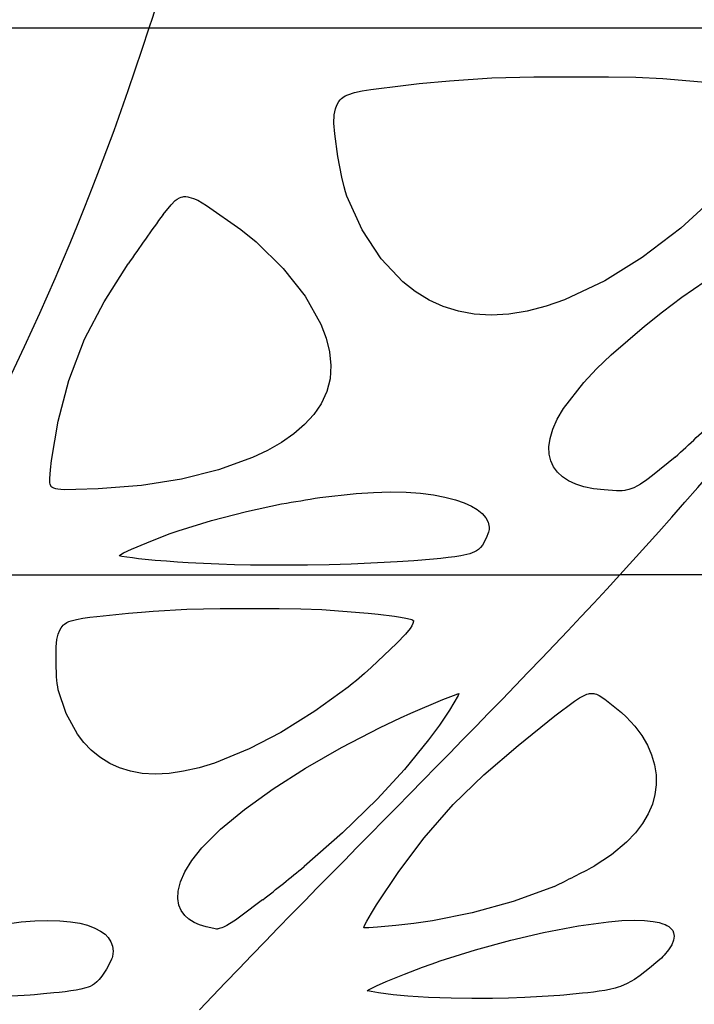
# Model space of a CAD drawing. Header units: millimetres. Extents: x 1250 to 1725, y 0 to 1655.
# Tile 168 of 256: x 1536 to 1562, y 1119 to 1158. Entities that reach past the tile are written whole.
import ezdxf

# ---------------------------------------------------------------- set-up
doc = ezdxf.new("R2010")
doc.units = ezdxf.units.MM
doc.header["$MEASUREMENT"] = 0
doc.layers.add('Crea2D$visibili$tangenti', color=7, linetype='Continuous', true_color=0x000000)

msp = doc.modelspace()

# ---------------------------------------------------------------- linework, layer by layer
at = {"layer": 'Crea2D$visibili$tangenti'}
for p, q in [((1505.565, 1157.292), (1540.952, 1157.292)), ((1540.952, 1157.292), (1574.717, 1157.292)), ((1550.841, 1155.052), (1551.459, 1155.12)), ((1551.459, 1155.12), (1552.643, 1155.232)), ((1552.643, 1155.232), (1554.292, 1155.346)), ((1554.292, 1155.346), (1555.923, 1155.387)), ((1555.923, 1155.387), (1558.83, 1155.39)), ((1558.83, 1155.39), (1559.898, 1155.376)), ((1559.898, 1155.376), (1560.948, 1155.326)), ((1560.948, 1155.326), (1563.044, 1155.14)), ((1548.587, 1154.642), (1548.691, 1154.69)), ((1548.691, 1154.69), (1548.944, 1154.77)), ((1548.944, 1154.77), (1549.243, 1154.835)), ((1549.243, 1154.835), (1549.577, 1154.89)), ((1549.577, 1154.89), (1550.841, 1155.052)), ((1548.253, 1154.283), (1548.33, 1154.423)), ((1548.33, 1154.423), (1548.387, 1154.494)), ((1548.387, 1154.494), (1548.443, 1154.547)), ((1548.443, 1154.547), (1548.485, 1154.579)), ((1548.485, 1154.579), (1548.587, 1154.642)), ((1548.151, 1153.901), (1548.199, 1154.134)), ((1548.199, 1154.134), (1548.253, 1154.283)), ((1548.139, 1153.581), (1548.151, 1153.901)), ((1548.177, 1153.162), (1548.139, 1153.581)), ((1548.3, 1152.291), (1548.177, 1153.162)), ((1548.449, 1151.476), (1548.3, 1152.291)), ((1548.541, 1151.102), (1548.449, 1151.476)), ((1548.594, 1150.916), (1548.541, 1151.102)), ((1548.651, 1150.745), (1548.594, 1150.916)), ((1541.802, 1150.404), (1541.967, 1150.567)), ((1541.967, 1150.567), (1542.043, 1150.626)), ((1542.043, 1150.626), (1542.128, 1150.674)), ((1542.128, 1150.674), (1542.199, 1150.702)), ((1542.199, 1150.702), (1542.258, 1150.717)), ((1542.258, 1150.717), (1542.303, 1150.723)), ((1542.303, 1150.723), (1542.337, 1150.725)), ((1542.337, 1150.725), (1542.379, 1150.724)), ((1542.379, 1150.724), (1542.458, 1150.716)), ((1542.458, 1150.716), (1542.501, 1150.708)), ((1542.501, 1150.708), (1542.68, 1150.653)), ((1542.68, 1150.653), (1542.842, 1150.582)), ((1542.842, 1150.582), (1543.185, 1150.383)), ((1549.241, 1149.436), (1548.651, 1150.745)), ((1563.082, 1150.818), (1561.643, 1149.495)), ((1541.492, 1150.027), (1541.802, 1150.404)), ((1543.185, 1150.383), (1544.524, 1149.45)), ((1544.524, 1149.45), (1545.117, 1148.966)), ((1549.985, 1148.307), (1549.241, 1149.436)), ((1561.643, 1149.495), (1560.145, 1148.35)), ((1545.117, 1148.966), (1546.173, 1147.934)), ((1550.826, 1147.415), (1549.985, 1148.307)), ((1560.145, 1148.35), (1558.694, 1147.447)), ((1539.192, 1146.628), (1540.13, 1148.104)), ((1546.173, 1147.934), (1547.024, 1146.855)), ((1561.688, 1146.806), (1563.263, 1147.901)), ((1551.308, 1147.036), (1550.826, 1147.415)), ((1558.694, 1147.447), (1557.125, 1146.708)), ((1551.857, 1146.7), (1551.308, 1147.036)), ((1547.024, 1146.855), (1547.638, 1145.76)), ((1552.397, 1146.455), (1551.857, 1146.7)), ((1557.125, 1146.708), (1556.404, 1146.459)), ((1560.94, 1146.246), (1561.688, 1146.806)), ((1538.431, 1145.18), (1539.192, 1146.628)), ((1552.99, 1146.269), (1552.397, 1146.455)), ((1553.607, 1146.154), (1552.99, 1146.269)), ((1555.665, 1146.269), (1554.956, 1146.154)), ((1556.404, 1146.459), (1555.665, 1146.269)), ((1554.266, 1146.114), (1553.607, 1146.154)), ((1554.956, 1146.154), (1554.266, 1146.114)), ((1560.23, 1145.686), (1560.94, 1146.246)), ((1547.638, 1145.76), (1547.842, 1145.222)), ((1558.932, 1144.567), (1560.23, 1145.686)), ((1537.817, 1143.571), (1538.431, 1145.18)), ((1547.842, 1145.222), (1547.975, 1144.681)), ((1547.975, 1144.681), (1548.026, 1144.154)), ((1558.365, 1144.02), (1558.932, 1144.567)), ((1548.026, 1144.154), (1547.991, 1143.641)), ((1557.868, 1143.492), (1558.365, 1144.02)), ((1537.408, 1141.986), (1537.817, 1143.571)), ((1547.991, 1143.641), (1547.865, 1143.144)), ((1557.084, 1142.479), (1557.868, 1143.492)), ((1547.865, 1143.144), (1547.644, 1142.662)), ((1547.644, 1142.662), (1547.359, 1142.243)), ((1556.84, 1142.059), (1557.084, 1142.479)), ((1547.359, 1142.243), (1547.003, 1141.853)), ((1556.667, 1141.671), (1556.84, 1142.059)), ((1537.153, 1140.459), (1537.408, 1141.986)), ((1547.003, 1141.853), (1546.581, 1141.49)), ((1556.561, 1141.316), (1556.667, 1141.671)), ((1546.581, 1141.49), (1546.097, 1141.156)), ((1556.515, 1140.993), (1556.561, 1141.316)), ((1546.097, 1141.156), (1545.557, 1140.848)), ((1556.526, 1140.699), (1556.515, 1140.993)), ((1544.969, 1140.569), (1543.656, 1140.096)), ((1545.557, 1140.848), (1544.969, 1140.569)), ((1556.587, 1140.438), (1556.526, 1140.699)), ((1561.425, 1140.588), (1560.549, 1139.867)), ((1537.109, 1140.099), (1537.153, 1140.459)), ((1556.696, 1140.207), (1556.587, 1140.438)), ((1556.849, 1140.003), (1556.696, 1140.207)), ((1537.084, 1139.751), (1537.109, 1140.099)), ((1537.089, 1139.593), (1537.084, 1139.751)), ((1543.656, 1140.096), (1542.215, 1139.737)), ((1557.042, 1139.825), (1556.849, 1140.003)), ((1557.279, 1139.671), (1557.042, 1139.825)), ((1560.549, 1139.867), (1560.325, 1139.7)), ((1537.1, 1139.534), (1537.089, 1139.593)), ((1537.12, 1139.477), (1537.1, 1139.534)), ((1537.128, 1139.463), (1537.12, 1139.477)), ((1537.149, 1139.435), (1537.128, 1139.463)), ((1537.16, 1139.425), (1537.149, 1139.435)), ((1537.169, 1139.418), (1537.16, 1139.425)), ((1537.19, 1139.405), (1537.169, 1139.418)), ((1537.244, 1139.38), (1537.19, 1139.405)), ((1537.279, 1139.369), (1537.244, 1139.38)), ((1537.318, 1139.359), (1537.279, 1139.369)), ((1537.396, 1139.344), (1537.318, 1139.359)), ((1540.646, 1139.486), (1538.963, 1139.35)), ((1542.215, 1139.737), (1540.646, 1139.486)), ((1557.557, 1139.542), (1557.279, 1139.671)), ((1557.878, 1139.437), (1557.557, 1139.542)), ((1558.244, 1139.359), (1557.878, 1139.437)), ((1558.669, 1139.31), (1558.244, 1139.359)), ((1559.819, 1139.399), (1559.705, 1139.353)), ((1559.956, 1139.466), (1559.819, 1139.399)), ((1560.08, 1139.538), (1559.956, 1139.466)), ((1560.325, 1139.7), (1560.08, 1139.538)), ((1537.513, 1139.33), (1537.396, 1139.344)), ((1537.669, 1139.321), (1537.513, 1139.33)), ((1538.094, 1139.323), (1537.669, 1139.321)), ((1538.963, 1139.35), (1538.094, 1139.323)), ((1547.595, 1139.017), (1549.008, 1139.175)), ((1549.008, 1139.175), (1549.685, 1139.218)), ((1549.685, 1139.218), (1550.337, 1139.234)), ((1550.337, 1139.234), (1550.951, 1139.221)), ((1550.951, 1139.221), (1551.511, 1139.181)), ((1551.511, 1139.181), (1552.021, 1139.118)), ((1552.021, 1139.118), (1552.462, 1139.036)), ((1552.462, 1139.036), (1552.879, 1138.929)), ((1559.142, 1139.283), (1558.669, 1139.31)), ((1559.363, 1139.281), (1559.142, 1139.283)), ((1559.464, 1139.29), (1559.363, 1139.281)), ((1559.51, 1139.298), (1559.464, 1139.29)), ((1559.569, 1139.311), (1559.51, 1139.298)), ((1559.621, 1139.325), (1559.569, 1139.311)), ((1559.705, 1139.353), (1559.621, 1139.325)), ((1544.746, 1138.479), (1546.107, 1138.77)), ((1552.879, 1138.929), (1553.22, 1138.811)), ((1553.22, 1138.811), (1553.5, 1138.683)), ((1553.5, 1138.683), (1553.724, 1138.548)), ((1543.373, 1138.123), (1544.746, 1138.479)), ((1553.724, 1138.548), (1553.916, 1138.391)), ((1553.916, 1138.391), (1554.053, 1138.229)), ((1554.053, 1138.229), (1554.147, 1138.052)), ((1542.076, 1137.723), (1543.373, 1138.123)), ((1554.147, 1138.052), (1554.188, 1137.866)), ((1554.189, 1137.824), (1554.184, 1137.774)), ((1554.188, 1137.866), (1554.189, 1137.824)), ((1540.861, 1137.254), (1541.465, 1137.499)), ((1541.465, 1137.499), (1541.767, 1137.613)), ((1541.767, 1137.613), (1541.924, 1137.67)), ((1541.924, 1137.67), (1542.076, 1137.723)), ((1554.163, 1137.669), (1554.069, 1137.432)), ((1554.184, 1137.774), (1554.163, 1137.669)), ((1540.266, 1137.003), (1540.861, 1137.254)), ((1553.849, 1137.069), (1553.772, 1136.998)), ((1553.922, 1137.165), (1553.849, 1137.069)), ((1554.069, 1137.432), (1553.922, 1137.165)), ((1539.78, 1136.753), (1539.792, 1136.763)), ((1539.891, 1136.727), (1539.78, 1136.753)), ((1539.792, 1136.763), (1539.844, 1136.799)), ((1539.844, 1136.799), (1539.953, 1136.861)), ((1540.078, 1136.695), (1539.891, 1136.727)), ((1539.953, 1136.861), (1540.266, 1137.003)), ((1540.303, 1136.665), (1540.078, 1136.695)), ((1552.585, 1136.679), (1552.3, 1136.648)), ((1552.85, 1136.712), (1552.585, 1136.679)), ((1553.084, 1136.749), (1552.85, 1136.712)), ((1553.323, 1136.801), (1553.084, 1136.749)), ((1553.432, 1136.831), (1553.323, 1136.801)), ((1553.519, 1136.862), (1553.432, 1136.831)), ((1553.617, 1136.905), (1553.519, 1136.862)), ((1553.693, 1136.946), (1553.617, 1136.905)), ((1553.772, 1136.998), (1553.693, 1136.946)), ((1540.538, 1136.637), (1540.303, 1136.665)), ((1541.183, 1136.571), (1540.538, 1136.637)), ((1541.619, 1136.534), (1541.183, 1136.571)), ((1542.058, 1136.501), (1541.619, 1136.534)), ((1542.467, 1136.475), (1542.058, 1136.501)), ((1543.658, 1136.417), (1542.467, 1136.475)), ((1544.268, 1136.4), (1543.658, 1136.417)), ((1544.891, 1136.39), (1544.268, 1136.4)), ((1546.003, 1136.382), (1544.891, 1136.39)), ((1547.118, 1136.385), (1546.003, 1136.382)), ((1547.959, 1136.396), (1547.118, 1136.385)), ((1548.814, 1136.421), (1547.959, 1136.396)), ((1550.604, 1136.51), (1548.814, 1136.421)), ((1551.257, 1136.556), (1550.604, 1136.51)), ((1552.016, 1136.62), (1551.257, 1136.556)), ((1552.3, 1136.648), (1552.016, 1136.62)), ((1531.497, 1136.005), (1559.279, 1136.005)), ((1584.882, 1136.005), (1559.279, 1136.005)), ((1538.634, 1134.357), (1538.909, 1134.39)), ((1538.909, 1134.39), (1539.654, 1134.469)), ((1539.654, 1134.469), (1540.152, 1134.516)), ((1540.152, 1134.516), (1540.646, 1134.559)), ((1540.646, 1134.559), (1541.101, 1134.594)), ((1541.101, 1134.594), (1542.418, 1134.672)), ((1542.418, 1134.672), (1543.712, 1134.7)), ((1543.712, 1134.7), (1546.011, 1134.703)), ((1546.011, 1134.703), (1546.852, 1134.692)), ((1546.852, 1134.692), (1547.671, 1134.658)), ((1547.671, 1134.658), (1549.302, 1134.532)), ((1549.302, 1134.532), (1549.481, 1134.514)), ((1549.481, 1134.514), (1549.865, 1134.472)), ((1549.865, 1134.472), (1550.503, 1134.394)), ((1550.503, 1134.394), (1550.731, 1134.362)), ((1537.526, 1133.95), (1537.608, 1134.049)), ((1537.608, 1134.049), (1537.616, 1134.057)), ((1537.616, 1134.057), (1537.659, 1134.093)), ((1537.659, 1134.093), (1537.747, 1134.15)), ((1537.747, 1134.15), (1537.826, 1134.188)), ((1537.826, 1134.188), (1537.915, 1134.221)), ((1537.915, 1134.221), (1538.122, 1134.275)), ((1538.122, 1134.275), (1538.364, 1134.319)), ((1538.364, 1134.319), (1538.634, 1134.357)), ((1550.731, 1134.362), (1550.943, 1134.326)), ((1550.943, 1134.326), (1551.12, 1134.284)), ((1551.172, 1134.022), (1551.11, 1133.924)), ((1551.12, 1134.284), (1551.174, 1134.266)), ((1551.22, 1134.121), (1551.172, 1134.022)), ((1551.174, 1134.266), (1551.211, 1134.25)), ((1551.211, 1134.25), (1551.23, 1134.238)), ((1551.243, 1134.207), (1551.22, 1134.121)), ((1551.237, 1134.231), (1551.243, 1134.22)), ((1551.244, 1134.215), (1551.243, 1134.207)), ((1537.358, 1133.488), (1537.405, 1133.701)), ((1537.405, 1133.701), (1537.468, 1133.852)), ((1537.468, 1133.852), (1537.526, 1133.95)), ((1550.933, 1133.701), (1550.591, 1133.347)), ((1551.11, 1133.924), (1550.933, 1133.701)), ((1537.336, 1133.203), (1537.358, 1133.488)), ((1550.591, 1133.347), (1549.595, 1132.403)), ((1537.327, 1132.601), (1537.336, 1133.203)), ((1537.345, 1132.034), (1537.327, 1132.601)), ((1549.331, 1132.167), (1549.02, 1131.9)), ((1549.595, 1132.403), (1549.331, 1132.167)), ((1537.371, 1131.774), (1537.345, 1132.034)), ((1537.39, 1131.646), (1537.371, 1131.774)), ((1548.859, 1131.766), (1548.701, 1131.641)), ((1549.02, 1131.9), (1548.859, 1131.766)), ((1537.413, 1131.531), (1537.39, 1131.646)), ((1537.717, 1130.61), (1537.413, 1131.531)), ((1548.701, 1131.641), (1547.401, 1130.702)), ((1552.389, 1131.159), (1552.792, 1131.318)), ((1552.979, 1131.313), (1552.642, 1130.741)), ((1552.792, 1131.318), (1552.969, 1131.377)), ((1552.969, 1131.377), (1553.011, 1131.388)), ((1553.011, 1131.388), (1552.979, 1131.313)), ((1557.701, 1131.221), (1557.91, 1131.331)), ((1557.91, 1131.331), (1557.986, 1131.36)), ((1557.986, 1131.36), (1558.051, 1131.379)), ((1558.051, 1131.379), (1558.096, 1131.388)), ((1558.096, 1131.388), (1558.142, 1131.394)), ((1558.142, 1131.394), (1558.186, 1131.396)), ((1558.186, 1131.396), (1558.227, 1131.394)), ((1558.227, 1131.394), (1558.268, 1131.388)), ((1558.268, 1131.388), (1558.295, 1131.382)), ((1558.295, 1131.382), (1558.369, 1131.359)), ((1558.369, 1131.359), (1558.472, 1131.311)), ((1558.472, 1131.311), (1558.689, 1131.168)), ((1551.141, 1130.629), (1552.389, 1131.159)), ((1556.747, 1130.52), (1557.51, 1131.096)), ((1557.51, 1131.096), (1557.701, 1131.221)), ((1558.689, 1131.168), (1559.342, 1130.653)), ((1538.165, 1129.805), (1537.717, 1130.61)), ((1547.401, 1130.702), (1546.077, 1129.879)), ((1550.739, 1130.449), (1551.141, 1130.629)), ((1552.642, 1130.741), (1552.249, 1130.163)), ((1559.342, 1130.653), (1559.525, 1130.484)), ((1549.948, 1130.074), (1550.739, 1130.449)), ((1552.249, 1130.163), (1551.827, 1129.589)), ((1555.312, 1129.369), (1556.747, 1130.52)), ((1559.525, 1130.484), (1559.857, 1130.123)), ((1538.408, 1129.49), (1538.165, 1129.805)), ((1546.077, 1129.879), (1544.838, 1129.233)), ((1548.435, 1129.29), (1549.948, 1130.074)), ((1559.857, 1130.123), (1560.129, 1129.754)), ((1538.693, 1129.19), (1538.408, 1129.49)), ((1551.827, 1129.589), (1550.89, 1128.44)), ((1560.129, 1129.754), (1560.346, 1129.379)), ((1539.025, 1128.914), (1538.693, 1129.19)), ((1544.838, 1129.233), (1543.489, 1128.684)), ((1547.036, 1128.484), (1548.435, 1129.29)), ((1553.983, 1128.227), (1555.312, 1129.369)), ((1560.346, 1129.379), (1560.512, 1128.999)), ((1539.415, 1128.669), (1539.025, 1128.914)), ((1539.792, 1128.497), (1539.415, 1128.669)), ((1543.489, 1128.684), (1542.898, 1128.504)), ((1560.512, 1128.999), (1560.625, 1128.614)), ((1540.226, 1128.363), (1539.792, 1128.497)), ((1540.68, 1128.281), (1540.226, 1128.363)), ((1541.182, 1128.251), (1540.68, 1128.281)), ((1541.725, 1128.28), (1541.182, 1128.251)), ((1542.289, 1128.363), (1541.725, 1128.28)), ((1542.898, 1128.504), (1542.289, 1128.363)), ((1545.776, 1127.68), (1547.036, 1128.484)), ((1550.89, 1128.44), (1549.822, 1127.282)), ((1560.625, 1128.614), (1560.685, 1128.225)), ((1552.79, 1127.077), (1553.983, 1128.227)), ((1560.685, 1128.225), (1560.691, 1127.839)), ((1544.662, 1126.882), (1545.776, 1127.68)), ((1560.691, 1127.839), (1560.643, 1127.457)), ((1549.822, 1127.282), (1548.477, 1125.975)), ((1560.643, 1127.457), (1560.54, 1127.079)), ((1543.731, 1126.111), (1544.662, 1126.882)), ((1551.65, 1125.778), (1552.79, 1127.077)), ((1560.54, 1127.079), (1560.379, 1126.705)), ((1560.159, 1126.334), (1559.88, 1125.97)), ((1560.379, 1126.705), (1560.159, 1126.334)), ((1543, 1125.38), (1543.731, 1126.111)), ((1548.477, 1125.975), (1546.981, 1124.657)), ((1559.88, 1125.97), (1559.539, 1125.612)), ((1550.667, 1124.464), (1551.65, 1125.778)), ((1559.539, 1125.612), (1558.946, 1125.116)), ((1542.61, 1124.89), (1543, 1125.38)), ((1542.336, 1124.447), (1542.61, 1124.89)), ((1558.946, 1125.116), (1558.273, 1124.667)), ((1542.166, 1124.059), (1542.336, 1124.447)), ((1542.078, 1123.704), (1542.166, 1124.059)), ((1542.065, 1123.417), (1542.078, 1123.704)), ((1556.726, 1123.885), (1555.124, 1123.298)), ((1542.111, 1123.157), (1542.065, 1123.417)), ((1545.369, 1123.357), (1544.524, 1122.728)), ((1555.124, 1123.298), (1553.528, 1122.862)), ((1542.2, 1122.947), (1542.111, 1123.157)), ((1542.335, 1122.759), (1542.2, 1122.947)), ((1534.818, 1122.347), (1535.967, 1122.504)), ((1535.967, 1122.504), (1536.496, 1122.546)), ((1536.496, 1122.546), (1537.008, 1122.562)), ((1537.008, 1122.562), (1537.476, 1122.549)), ((1537.476, 1122.549), (1537.882, 1122.511)), ((1537.882, 1122.511), (1538.252, 1122.45)), ((1542.496, 1122.611), (1542.335, 1122.759)), ((1542.698, 1122.481), (1542.496, 1122.611)), ((1544.309, 1122.578), (1544.082, 1122.431)), ((1544.524, 1122.728), (1544.309, 1122.578)), ((1549.345, 1122.391), (1549.421, 1122.537)), ((1551.98, 1122.552), (1551.257, 1122.443)), ((1553.528, 1122.862), (1551.98, 1122.552)), ((1557.661, 1122.351), (1558.835, 1122.51)), ((1558.835, 1122.51), (1559.35, 1122.553)), ((1559.35, 1122.553), (1559.826, 1122.569)), ((1559.826, 1122.569), (1560.235, 1122.558)), ((1560.235, 1122.558), (1560.567, 1122.522)), ((1560.567, 1122.522), (1560.801, 1122.476)), ((1538.252, 1122.45), (1538.55, 1122.374)), ((1538.55, 1122.374), (1538.839, 1122.267)), ((1538.839, 1122.267), (1539.061, 1122.15)), ((1539.061, 1122.15), (1539.231, 1122.025)), ((1542.916, 1122.384), (1542.698, 1122.481)), ((1543.171, 1122.31), (1542.916, 1122.384)), ((1543.467, 1122.243), (1543.171, 1122.31)), ((1543.521, 1122.233), (1543.467, 1122.243)), ((1543.572, 1122.228), (1543.521, 1122.233)), ((1543.584, 1122.227), (1543.572, 1122.228)), ((1543.601, 1122.228), (1543.584, 1122.227)), ((1543.619, 1122.229), (1543.601, 1122.228)), ((1543.641, 1122.233), (1543.619, 1122.229)), ((1543.679, 1122.242), (1543.641, 1122.233)), ((1543.727, 1122.257), (1543.679, 1122.242)), ((1543.785, 1122.278), (1543.727, 1122.257)), ((1543.841, 1122.302), (1543.785, 1122.278)), ((1543.968, 1122.366), (1543.841, 1122.302)), ((1544.082, 1122.431), (1543.968, 1122.366)), ((1549.303, 1122.276), (1549.318, 1122.33)), ((1549.39, 1122.269), (1549.312, 1122.273)), ((1549.318, 1122.33), (1549.345, 1122.391)), ((1549.506, 1122.27), (1549.39, 1122.269)), ((1549.841, 1122.293), (1549.506, 1122.27)), ((1550.549, 1122.361), (1549.841, 1122.293)), ((1551.257, 1122.443), (1550.549, 1122.361)), ((1556.301, 1122.091), (1557.661, 1122.351)), ((1560.801, 1122.476), (1560.947, 1122.433)), ((1560.947, 1122.433), (1561.037, 1122.398)), ((1561.037, 1122.398), (1561.108, 1122.363)), ((1561.108, 1122.363), (1561.176, 1122.322)), ((1561.176, 1122.322), (1561.262, 1122.252)), ((1561.262, 1122.252), (1561.309, 1122.198)), ((1561.309, 1122.198), (1561.331, 1122.164)), ((1561.331, 1122.164), (1561.367, 1122.085)), ((1539.231, 1122.025), (1539.358, 1121.894)), ((1539.358, 1121.894), (1539.462, 1121.729)), ((1553.656, 1121.417), (1555.035, 1121.794)), ((1555.035, 1121.794), (1556.301, 1122.091)), ((1561.365, 1121.791), (1561.296, 1121.618)), ((1561.388, 1121.955), (1561.365, 1121.791)), ((1561.367, 1122.085), (1561.388, 1121.955)), ((1539.462, 1121.729), (1539.522, 1121.558)), ((1539.543, 1121.364), (1539.52, 1121.16)), ((1539.522, 1121.558), (1539.543, 1121.364)), ((1552.281, 1120.985), (1553.656, 1121.417)), ((1561.174, 1121.419), (1561.003, 1121.21)), ((1561.296, 1121.618), (1561.174, 1121.419)), ((1539.487, 1121.052), (1539.437, 1120.934)), ((1539.507, 1121.109), (1539.487, 1121.052)), ((1539.52, 1121.16), (1539.507, 1121.109)), ((1552.111, 1120.926), (1552.281, 1120.985)), ((1560.758, 1120.974), (1560.434, 1120.706)), ((1560.89, 1121.096), (1560.758, 1120.974)), ((1560.952, 1121.156), (1560.89, 1121.096)), ((1561.003, 1121.21), (1560.952, 1121.156)), ((1539.287, 1120.664), (1539.108, 1120.391)), ((1539.437, 1120.934), (1539.287, 1120.664)), ((1550.89, 1120.466), (1551.591, 1120.737)), ((1551.591, 1120.737), (1551.934, 1120.863)), ((1551.934, 1120.863), (1552.111, 1120.926)), ((1560.434, 1120.706), (1560.067, 1120.425)), ((1539.009, 1120.262), (1538.912, 1120.166)), ((1539.108, 1120.391), (1539.009, 1120.262)), ((1550.182, 1120.183), (1550.89, 1120.466)), ((1559.839, 1120.265), (1559.559, 1120.107)), ((1560.067, 1120.425), (1559.839, 1120.265)), ((1538.114, 1119.848), (1537.905, 1119.816)), ((1538.296, 1119.883), (1538.114, 1119.848)), ((1538.486, 1119.934), (1538.296, 1119.883)), ((1538.575, 1119.965), (1538.486, 1119.934)), ((1538.65, 1119.997), (1538.575, 1119.965)), ((1538.743, 1120.046), (1538.65, 1119.997)), ((1538.819, 1120.095), (1538.743, 1120.046)), ((1538.912, 1120.166), (1538.819, 1120.095)), ((1549.436, 1119.825), (1549.487, 1119.858)), ((1549.463, 1119.817), (1549.436, 1119.825)), ((1549.591, 1119.791), (1549.463, 1119.817)), ((1549.487, 1119.858), (1549.795, 1120.018)), ((1549.795, 1120.018), (1550.182, 1120.183)), ((1558.685, 1119.836), (1558.475, 1119.804)), ((1558.876, 1119.872), (1558.685, 1119.836)), ((1559.093, 1119.925), (1558.876, 1119.872)), ((1559.208, 1119.96), (1559.093, 1119.925)), ((1559.305, 1119.995), (1559.208, 1119.96)), ((1559.559, 1120.107), (1559.305, 1119.995)), ((1536.32, 1119.657), (1535.602, 1119.609)), ((1536.485, 1119.67), (1536.32, 1119.657)), ((1536.842, 1119.701), (1536.485, 1119.67)), ((1537.239, 1119.739), (1536.842, 1119.701)), ((1537.451, 1119.761), (1537.239, 1119.739)), ((1537.679, 1119.787), (1537.451, 1119.761)), ((1537.905, 1119.816), (1537.679, 1119.787)), ((1549.738, 1119.766), (1549.591, 1119.791)), ((1549.882, 1119.743), (1549.738, 1119.766)), ((1550.159, 1119.704), (1549.882, 1119.743)), ((1550.448, 1119.669), (1550.159, 1119.704)), ((1550.741, 1119.638), (1550.448, 1119.669)), ((1551.016, 1119.613), (1550.741, 1119.638)), ((1551.829, 1119.557), (1551.016, 1119.613)), ((1552.705, 1119.532), (1551.829, 1119.557)), ((1553.508, 1119.525), (1552.705, 1119.532)), ((1554.321, 1119.527), (1553.508, 1119.525)), ((1554.936, 1119.537), (1554.321, 1119.527)), ((1555.571, 1119.561), (1554.936, 1119.537)), ((1556.25, 1119.599), (1555.571, 1119.561)), ((1556.936, 1119.646), (1556.25, 1119.599)), ((1557.095, 1119.659), (1556.936, 1119.646)), ((1557.439, 1119.69), (1557.095, 1119.659)), ((1557.824, 1119.728), (1557.439, 1119.69)), ((1558.03, 1119.75), (1557.824, 1119.728)), ((1558.252, 1119.775), (1558.03, 1119.75)), ((1558.475, 1119.804), (1558.252, 1119.775))]:
    msp.add_line(p, q, dxfattribs=at)
msp.add_lwpolyline([(1549.421, 1122.537), (1549.606, 1122.846), (1549.804, 1123.162), (1550.667, 1124.464)], dxfattribs=at)
for centre, radius, start, end in [((1595.334, 1110.453), 66.821, 143.68434, 145.70443), ((1495.146, 1213.722), 98.699, 312.1844, 313.48773), ((1528.791, 1247.419), 110.02, 279.05529, 279.84067), ((1449.548, 1243.846), 153.946, 308.49405, 309.26488), ((1495.786, 1246.409), 136.842, 296.44456, 297.17037)]:
    msp.add_arc(centre, radius, start, end, dxfattribs=at)
for points in [[(1540.952, 1157.292), (1543.876, 1166.122), (1546.122, 1178.495), (1547.003, 1192.518)], [(1531.497, 1136.005), (1534.809, 1141.928), (1538.095, 1148.415), (1540.952, 1157.292)], [(1559.279, 1136.005), (1564.687, 1141.928), (1570.052, 1148.415), (1574.717, 1157.292)], [(1542.905, 1119.079), (1548.346, 1124.812), (1553.862, 1130.138), (1559.279, 1136.005)]]:
    msp.add_open_spline(points, degree=3, dxfattribs=at)

doc.saveas('drawing.dxf')
